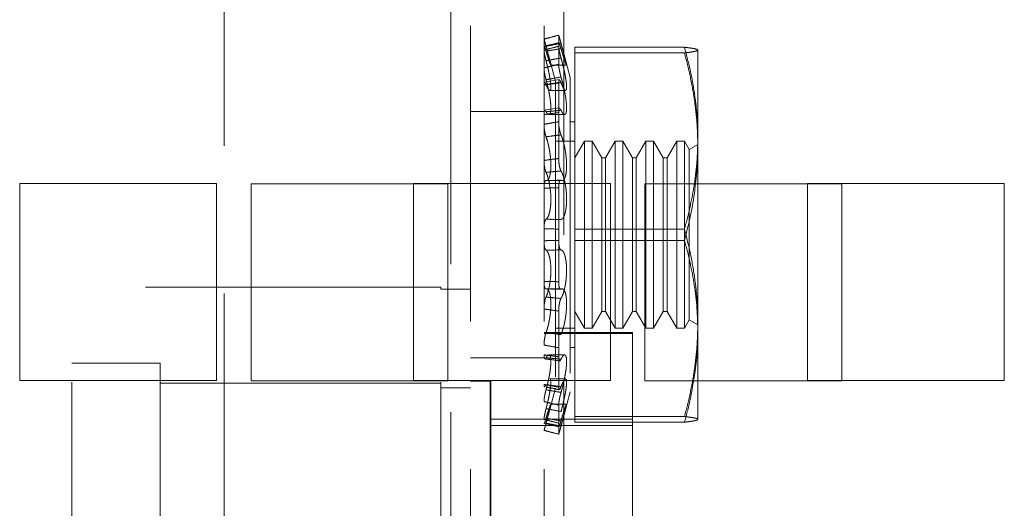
# Paper-space layout '2' of a CAD drawing. Header units: inches. Extents: x 1 to 109, y 1 to 85.
# Tile 75 of 134: x 87.834 to 88.667, y 24.985 to 25.398. Entities that reach past the tile are written whole.
import ezdxf

# ---------------------------------------------------------------- set-up
doc = ezdxf.new("R2010")
doc.units = ezdxf.units.IN
doc.header["$MEASUREMENT"] = 0
doc.linetypes.add('HIDDEN', pattern=[0.075, 0.05, -0.025])

psp = doc.layouts.new('2')

# ---------------------------------------------------------------- linework, layer by layer
at = {"color": 7, "linetype": 'HIDDEN', "lineweight": 0, "ltscale": 5}
for p, q in [((88.29402, 30.34099), (88.29402, 19.94099)), ((88.19844, 19.94099), (88.19844, 29.14265)), ((88.21511, 29.14265), (88.21511, 19.94099)), ((88.27736, 29.14265), (88.27736, 19.94099)), ((88.00677, 24.91624), (88.00677, 25.41957)), ((88.28978, 25.38476), (88.28978, 25.37543)), ((88.28978, 25.36015), (88.28978, 25.37618)), ((88.28707, 25.34568), (88.28108, 25.36804)), ((88.29949, 25.34901), (88.29439, 25.36803)), ((88.39629, 25.37455), (88.3034, 25.37455)), ((88.3034, 25.37455), (88.3034, 25.36981)), ((88.39629, 25.36981), (88.3034, 25.36981)), ((88.3034, 25.36981), (88.3034, 25.21124)), ((88.40757, 25.37224), (88.40754, 25.37229)), ((88.40757, 25.37224), (88.40757, 25.37218)), ((88.40757, 25.37218), (88.40757, 25.29053)), ((88.28312, 25.35936), (88.29647, 25.35936)), ((88.29026, 25.34743), (88.27782, 25.34507)), ((88.28707, 25.34568), (88.28707, 25.08629)), ((88.28978, 25.3449), (88.28978, 25.31158)), ((88.29949, 25.34901), (88.29949, 25.08296)), ((88.28227, 25.33803), (88.29559, 25.33803)), ((88.27736, 25.32015), (88.21511, 25.32015)), ((88.29055, 25.32322), (88.27754, 25.32132)), ((88.28148, 25.31766), (88.2948, 25.31766)), ((88.28978, 25.28048), (88.28978, 25.31207)), ((88.3034, 25.31148), (88.29949, 25.31148)), ((88.3034, 25.29515), (88.28707, 25.29515)), ((88.31154, 25.29515), (88.3034, 25.28106)), ((88.31154, 25.29515), (88.31154, 25.13682)), ((88.31805, 25.29515), (88.31154, 25.29515)), ((88.31805, 25.29515), (88.31805, 25.13682)), ((88.32619, 25.28106), (88.31805, 25.29515)), ((88.33758, 25.29515), (88.32944, 25.28106)), ((88.33758, 25.29515), (88.33758, 25.13682)), ((88.34409, 25.29515), (88.33758, 25.29515)), ((88.34409, 25.29515), (88.34409, 25.13682)), ((88.35223, 25.28106), (88.34409, 25.29515)), ((88.36362, 25.29515), (88.35548, 25.28106)), ((88.36362, 25.29515), (88.36362, 25.13682)), ((88.37013, 25.29515), (88.36362, 25.29515)), ((88.37013, 25.29515), (88.37013, 25.13682)), ((88.37827, 25.28106), (88.37013, 25.29515)), ((88.38966, 25.29515), (88.38152, 25.28106)), ((88.38966, 25.29515), (88.38966, 25.13682)), ((88.39617, 25.29515), (88.38966, 25.29515)), ((88.39617, 25.29515), (88.39617, 25.13682)), ((88.40024, 25.2881), (88.39617, 25.29515)), ((88.40757, 25.29233), (88.40024, 25.2881)), ((88.40024, 25.2881), (88.40024, 25.14387)), ((88.40757, 25.29053), (88.40757, 25.25907)), ((88.32619, 25.28106), (88.32619, 25.15091)), ((88.32944, 25.28106), (88.32619, 25.28106)), ((88.32944, 25.28106), (88.32944, 25.15091)), ((88.35223, 25.28106), (88.35223, 25.15091)), ((88.35548, 25.28106), (88.35223, 25.28106)), ((88.35548, 25.28106), (88.35548, 25.15091)), ((88.37827, 25.28106), (88.37827, 25.15091)), ((88.38152, 25.28106), (88.37827, 25.28106)), ((88.38152, 25.28106), (88.38152, 25.15091)), ((88.00026, 25.25924), (87.83359, 25.25924)), ((87.83359, 25.25924), (87.83359, 25.09257)), ((88.00026, 25.09257), (88.00026, 25.25924)), ((88.33359, 25.25924), (88.16693, 25.25924)), ((88.16693, 25.25924), (88.16693, 25.09257)), ((88.27938, 25.2618), (88.2927, 25.2618)), ((88.33359, 25.09257), (88.33359, 25.25924)), ((88.66693, 25.25924), (88.50026, 25.25924)), ((88.50026, 25.25924), (88.50026, 25.09257)), ((88.66693, 25.09257), (88.66693, 25.25924)), ((88.28978, 25.2558), (88.28978, 25.21121)), ((88.39629, 25.22073), (88.3034, 25.22073)), ((88.28978, 25.17617), (88.28978, 25.21121)), ((88.36276, 25.21124), (88.3034, 25.21124)), ((88.3034, 25.21124), (88.3034, 25.05742)), ((88.19011, 25.17157), (87.87761, 25.17157)), ((87.87761, 24.84115), (87.87761, 25.17157)), ((88.19011, 25.1699), (88.19011, 25.17157)), ((88.19011, 25.1699), (88.21511, 25.1699)), ((88.19011, 24.84115), (88.19011, 25.1699)), ((88.2927, 25.17017), (88.27938, 25.17017)), ((88.28978, 25.15149), (88.28978, 25.11267)), ((88.3034, 25.15091), (88.31154, 25.13682)), ((88.31805, 25.13682), (88.32619, 25.15091)), ((88.32619, 25.15091), (88.32944, 25.15091)), ((88.32944, 25.15091), (88.33758, 25.13682)), ((88.34409, 25.13682), (88.35223, 25.15091)), ((88.35223, 25.15091), (88.35548, 25.15091)), ((88.35548, 25.15091), (88.36362, 25.13682)), ((88.37013, 25.13682), (88.37827, 25.15091)), ((88.37827, 25.15091), (88.38152, 25.15091)), ((88.38152, 25.15091), (88.38966, 25.13682)), ((88.39617, 25.13682), (88.40024, 25.14387)), ((88.40024, 25.14387), (88.40757, 25.13964)), ((88.28707, 25.13682), (88.3034, 25.13682)), ((88.31154, 25.13682), (88.31805, 25.13682)), ((88.33758, 25.13682), (88.34409, 25.13682)), ((88.36362, 25.13682), (88.37013, 25.13682)), ((88.38966, 25.13682), (88.39617, 25.13682)), ((88.35236, 25.13324), (88.27736, 25.13324)), ((88.35236, 25.1324), (88.27736, 25.1324)), ((88.35236, 25.13324), (88.35236, 25.1324)), ((88.35236, 24.90657), (88.35236, 25.1324)), ((88.29949, 25.12049), (88.3034, 25.12049)), ((88.21511, 25.11182), (88.27736, 25.11182)), ((88.2948, 25.11431), (88.28148, 25.11431)), ((88.28978, 25.08707), (88.28978, 25.11267)), ((87.95261, 25.1074), (87.87761, 25.1074)), ((87.95261, 24.89907), (87.95261, 25.1074)), ((87.83359, 25.09257), (88.00026, 25.09257)), ((88.16693, 25.09257), (88.33359, 25.09257)), ((88.23177, 25.09199), (88.21511, 25.09199)), ((88.23177, 24.91449), (88.23177, 25.09199)), ((88.23236, 25.09199), (88.23177, 25.09199)), ((88.23236, 24.91449), (88.23236, 25.09199)), ((88.29559, 25.09395), (88.28227, 25.09395)), ((88.40757, 25.0924), (88.40757, 25.05979)), ((88.50026, 25.09257), (88.66693, 25.09257)), ((88.19011, 25.09032), (87.95261, 25.09032)), ((88.21511, 25.08657), (88.19011, 25.08657)), ((88.28108, 25.06393), (88.28707, 25.08629)), ((88.29439, 25.06394), (88.29949, 25.08296)), ((88.29647, 25.07261), (88.28312, 25.07261)), ((88.28978, 25.07182), (88.28978, 25.05359)), ((88.35236, 25.0599), (88.23236, 25.0599)), ((88.39629, 25.06216), (88.3034, 25.06216)), ((88.40754, 25.05968), (88.40757, 25.05974)), ((88.35236, 25.05449), (88.23177, 25.05449)), ((88.28978, 25.04721), (88.28978, 25.05359)), ((88.39629, 25.05742), (88.3034, 25.05742))]:
    psp.add_line(p, q, dxfattribs=at)
at = {"color": 7, "linetype": 'Continuous', "lineweight": 15, "ltscale": 5}
for p, q in [((88.19609, 25.25907), (88.02943, 25.25907)), ((88.02943, 25.25907), (88.02943, 25.0924)), ((88.19609, 25.0924), (88.19609, 25.25907)), ((88.52943, 25.25907), (88.36276, 25.25907)), ((88.36276, 25.25907), (88.36276, 25.0924)), ((88.40757, 25.25907), (88.40757, 25.13433)), ((88.52943, 25.0924), (88.52943, 25.25907)), ((88.39629, 25.21124), (88.36276, 25.21124)), ((88.40757, 25.13433), (88.40757, 25.0924)), ((88.02943, 25.0924), (88.19609, 25.0924)), ((88.36276, 25.0924), (88.52943, 25.0924))]:
    psp.add_line(p, q, dxfattribs=at)
at = {"color": 7, "linetype": 'HIDDEN', "lineweight": 0, "ltscale": 5}
for points, knots in [([(88.28978, 25.38476), (88.28732, 25.38411), (88.28318, 25.38301), (88.27904, 25.38192), (88.27736, 25.38147)], [0, 0, 0, 0, 0.5940859, 1, 1, 1, 1]), ([(88.29174, 25.37789), (88.29162, 25.37833), (88.29138, 25.37921), (88.29104, 25.38047), (88.29073, 25.38162), (88.29045, 25.38263), (88.29021, 25.38348), (88.29002, 25.38413), (88.28988, 25.38458), (88.28979, 25.3848), (88.28978, 25.38477), (88.28978, 25.38476)], [0, 0, 0, 0, 0.110463, 0.22413, 0.334593, 0.448257, 0.558752, 0.672449, 0.782979, 0.896714, 1, 1, 1, 1]), ([(88.27736, 25.38147), (88.27736, 25.38149), (88.27737, 25.38151), (88.27746, 25.38126), (88.27761, 25.3808), (88.2778, 25.38013), (88.27804, 25.37926), (88.27833, 25.37824), (88.27864, 25.37707), (88.2789, 25.37612), (88.27905, 25.37557), (88.27908, 25.37547)], [0, 0, 0, 0, 0.11963, 0.242729, 0.362359, 0.485459, 0.605062, 0.728141, 0.847591, 0.970517, 1, 1, 1, 1]), ([(88.27736, 25.37531), (88.27904, 25.37572), (88.28318, 25.37673), (88.28732, 25.37777), (88.28978, 25.37838)], [0, 0, 0, 0, 0.4059141, 1, 1, 1, 1]), ([(88.27908, 25.37124), (88.27885, 25.37201), (88.27839, 25.37354), (88.27784, 25.37507), (88.27747, 25.37578), (88.27736, 25.37562), (88.27736, 25.37534), (88.27736, 25.37531)], [0, 0, 0, 0, 0.2419885, 0.4839655, 0.7262357, 0.9688468, 1, 1, 1, 1]), ([(88.27736, 25.37215), (88.27904, 25.3726), (88.28318, 25.37371), (88.28732, 25.37479), (88.28978, 25.37543)], [0, 0, 0, 0, 0.405914, 1, 1, 1, 1]), ([(88.27908, 25.37547), (88.2809, 25.37581), (88.28512, 25.37662), (88.28934, 25.37743), (88.29174, 25.37789)], [0, 0, 0, 0, 0.432614, 1, 1, 1, 1]), ([(88.27908, 25.37547), (88.27929, 25.37468), (88.27966, 25.37331), (88.28017, 25.37143), (88.28061, 25.36978), (88.28104, 25.36819), (88.28143, 25.36671), (88.28179, 25.36535), (88.28212, 25.36412), (88.28241, 25.363), (88.28265, 25.36203), (88.28284, 25.36121), (88.28299, 25.36054), (88.2831, 25.36001), (88.28316, 25.35964), (88.28317, 25.35942), (88.28313, 25.35934), (88.28306, 25.3594), (88.28294, 25.35961), (88.28278, 25.35996), (88.28258, 25.36044), (88.28234, 25.36105), (88.28207, 25.3618), (88.28176, 25.36267), (88.28143, 25.36366), (88.28106, 25.36478), (88.28068, 25.36597), (88.28016, 25.3676), (88.27963, 25.36935), (88.27922, 25.37076), (88.27908, 25.37124)], [0, 0, 0, 0, 0.047753, 0.083688, 0.119877, 0.156883, 0.194177, 0.229394, 0.264871, 0.301184, 0.337794, 0.371589, 0.405634, 0.440473, 0.475591, 0.508222, 0.541083, 0.574671, 0.608509, 0.640922, 0.673554, 0.706865, 0.740405, 0.773614, 0.80704, 0.84114, 0.875467, 0.90631, 0.968445, 1, 1, 1, 1]), ([(88.28978, 25.37838), (88.28978, 25.37849), (88.2898, 25.37872), (88.28989, 25.37876), (88.29003, 25.37859), (88.29022, 25.3782), (88.29046, 25.37758), (88.29075, 25.37678), (88.29107, 25.37579), (88.2914, 25.37469), (88.29163, 25.37389), (88.29174, 25.3735)], [0, 0, 0, 0, 0.110529, 0.2242637, 0.3347926, 0.4485263, 0.5590622, 0.6728047, 0.7833198, 0.8970423, 1, 1, 1, 1]), ([(88.28978, 25.37543), (88.2898, 25.37503), (88.28985, 25.37424), (88.2902, 25.37208), (88.29073, 25.36952), (88.29128, 25.36724), (88.29163, 25.36595), (88.29174, 25.36554)], [0, 0, 0, 0, 0.224182, 0.448362, 0.672558, 0.896713, 1, 1, 1, 1]), ([(88.29174, 25.3735), (88.29196, 25.37275), (88.29239, 25.37124), (88.29297, 25.36929), (88.29348, 25.36761), (88.29392, 25.36618), (88.29435, 25.36485), (88.29474, 25.36365), (88.2951, 25.36259), (88.29543, 25.36168), (88.29572, 25.36089), (88.29596, 25.36027), (88.29616, 25.35981), (88.29631, 25.35951), (88.29641, 25.35935), (88.29649, 25.35936), (88.29647, 25.35965), (88.29637, 25.36022), (88.29625, 25.36079), (88.29609, 25.36149), (88.29589, 25.3623), (88.29566, 25.36324), (88.29534, 25.36447), (88.29492, 25.36607), (88.29444, 25.36786), (88.29398, 25.36957), (88.29356, 25.37113), (88.29312, 25.37276), (88.29266, 25.37447), (88.2922, 25.37619), (88.29189, 25.37734), (88.29174, 25.37789)], [0, 0, 0, 0, 0.0433142, 0.0871546, 0.1199357, 0.152949, 0.1867067, 0.2207273, 0.2528555, 0.2852201, 0.3183473, 0.3517456, 0.3825771, 0.4136352, 0.4454187, 0.4774569, 0.5373702, 0.5677892, 0.5986578, 0.6283271, 0.658198, 0.6883759, 0.7189702, 0.7645548, 0.8108213, 0.8421314, 0.8736307, 0.9053374, 0.9376888, 0.9702593, 1, 1, 1, 1]), ([(88.27908, 25.36313), (88.27885, 25.36404), (88.27839, 25.36586), (88.27784, 25.3685), (88.27747, 25.37067), (88.27736, 25.37174), (88.27736, 25.37211), (88.27736, 25.37215)], [0, 0, 0, 0, 0.241989, 0.483965, 0.726236, 0.968847, 1, 1, 1, 1]), ([(88.29174, 25.3735), (88.28934, 25.37307), (88.28512, 25.37231), (88.2809, 25.37156), (88.27908, 25.37124)], [0, 0, 0, 0, 0.567386, 1, 1, 1, 1]), ([(88.39629, 25.37455), (88.39697, 25.37448), (88.39833, 25.37432), (88.40078, 25.37401), (88.40276, 25.37371), (88.4046, 25.37337), (88.40594, 25.37308), (88.40703, 25.37272), (88.40751, 25.37242), (88.40755, 25.37224), (88.40757, 25.37218)], [0, 0, 0, 0, 0.100291, 0.200612, 0.401499, 0.476045, 0.625243, 0.774852, 0.924898, 1, 1, 1, 1]), ([(88.40757, 25.29764), (88.40744, 25.30361), (88.40719, 25.31557), (88.40504, 25.33441), (88.40157, 25.35412), (88.39805, 25.36774), (88.39629, 25.37455)], [0, 0, 0, 0, 0.230459, 0.461776, 0.730465, 1, 1, 1, 1]), ([(88.40757, 25.37218), (88.40723, 25.37189), (88.40657, 25.37129), (88.40254, 25.3706), (88.39886, 25.37011), (88.39715, 25.36991), (88.39629, 25.36981)], [0, 0, 0, 0, 0.370945, 0.745202, 0.872566, 1, 1, 1, 1]), ([(88.39629, 25.36981), (88.39792, 25.36334), (88.40118, 25.35039), (88.40471, 25.33066), (88.40711, 25.31068), (88.40741, 25.29725), (88.40757, 25.29053)], [0, 0, 0, 0, 0.248166, 0.496903, 0.747929, 1, 1, 1, 1]), ([(88.28978, 25.36015), (88.28732, 25.35956), (88.28318, 25.35856), (88.27904, 25.35752), (88.27736, 25.35709)], [0, 0, 0, 0, 0.594086, 1, 1, 1, 1]), ([(88.29174, 25.36554), (88.28934, 25.3651), (88.28512, 25.3643), (88.2809, 25.36349), (88.27908, 25.36313)], [0, 0, 0, 0, 0.567386, 1, 1, 1, 1]), ([(88.27908, 25.34289), (88.27929, 25.34239), (88.27966, 25.34152), (88.28017, 25.3405), (88.28061, 25.33969), (88.28104, 25.33903), (88.28143, 25.33853), (88.28179, 25.3382), (88.28212, 25.33803), (88.2824, 25.33801), (88.28265, 25.33817), (88.28284, 25.33848), (88.28299, 25.33893), (88.2831, 25.33953), (88.28316, 25.34027), (88.28317, 25.34113), (88.28313, 25.3421), (88.28306, 25.34319), (88.28294, 25.34439), (88.28278, 25.34568), (88.28258, 25.34704), (88.28234, 25.3485), (88.28207, 25.35003), (88.28176, 25.35163), (88.28143, 25.35328), (88.28106, 25.35498), (88.28068, 25.35667), (88.28016, 25.35886), (88.27963, 25.36101), (88.27922, 25.3626), (88.27908, 25.36313)], [0, 0, 0, 0, 0.047665, 0.0836, 0.11979, 0.156796, 0.19409, 0.229308, 0.264786, 0.3011, 0.33771, 0.371507, 0.405552, 0.440392, 0.475511, 0.508142, 0.541004, 0.574592, 0.608431, 0.640844, 0.673476, 0.706786, 0.740326, 0.773534, 0.80696, 0.841059, 0.875386, 0.906248, 0.968424, 1, 1, 1, 1]), ([(88.29174, 25.34938), (88.2915, 25.35022), (88.29103, 25.35191), (88.29042, 25.35473), (88.28999, 25.35734), (88.2898, 25.35914), (88.28978, 25.35991), (88.28978, 25.36015)], [0, 0, 0, 0, 0.224047, 0.448092, 0.672201, 0.896384, 1, 1, 1, 1]), ([(88.29174, 25.36554), (88.29196, 25.36475), (88.29239, 25.36316), (88.29297, 25.3609), (88.29348, 25.35884), (88.29393, 25.35696), (88.29435, 25.35508), (88.29475, 25.35325), (88.29511, 25.35148), (88.29543, 25.34978), (88.29572, 25.34813), (88.29596, 25.34659), (88.29616, 25.34518), (88.29631, 25.34388), (88.29641, 25.34268), (88.29649, 25.34127), (88.29647, 25.34012), (88.29637, 25.33925), (88.29625, 25.33873), (88.29609, 25.33835), (88.29589, 25.33811), (88.29566, 25.33801), (88.29534, 25.33805), (88.29492, 25.33834), (88.29444, 25.33891), (88.29398, 25.33961), (88.29356, 25.34035), (88.29312, 25.34123), (88.29266, 25.34225), (88.29219, 25.34335), (88.29189, 25.34417), (88.29174, 25.34455)], [0, 0, 0, 0, 0.043472, 0.087475, 0.120255, 0.153267, 0.187023, 0.221043, 0.253168, 0.28553, 0.318654, 0.35205, 0.382878, 0.413933, 0.445713, 0.477748, 0.537658, 0.568075, 0.598942, 0.628612, 0.658484, 0.688662, 0.719257, 0.764846, 0.811116, 0.842429, 0.873931, 0.905641, 0.937995, 0.970569, 1, 1, 1, 1]), ([(88.27736, 25.35709), (88.27738, 25.35652), (88.27743, 25.35538), (88.27778, 25.35288), (88.27831, 25.35014), (88.27879, 25.34818), (88.27905, 25.34723), (88.27908, 25.34713)], [0, 0, 0, 0, 0.242705, 0.485411, 0.728066, 0.970415, 1, 1, 1, 1]), ([(88.28978, 25.3449), (88.28732, 25.34443), (88.28318, 25.34365), (88.27904, 25.34293), (88.27736, 25.34264)], [0, 0, 0, 0, 0.594086, 1, 1, 1, 1]), ([(88.27736, 25.34264), (88.27736, 25.34293), (88.27737, 25.3435), (88.27746, 25.34411), (88.27761, 25.34452), (88.2778, 25.3447), (88.27804, 25.34464), (88.27833, 25.34436), (88.27864, 25.34384), (88.2789, 25.34331), (88.27905, 25.34296), (88.27908, 25.34289)], [0, 0, 0, 0, 0.1196299, 0.242729, 0.3623589, 0.4854592, 0.6050617, 0.728141, 0.8475912, 0.970517, 1, 1, 1, 1]), ([(88.27908, 25.34713), (88.2809, 25.34746), (88.28512, 25.34823), (88.28934, 25.34896), (88.29174, 25.34938)], [0, 0, 0, 0, 0.4326136, 1, 1, 1, 1]), ([(88.27908, 25.34713), (88.27929, 25.34636), (88.27966, 25.34501), (88.28017, 25.34299), (88.28061, 25.34112), (88.28104, 25.33922), (88.28143, 25.33732), (88.28179, 25.33546), (88.28212, 25.33364), (88.28241, 25.33183), (88.28265, 25.3301), (88.28284, 25.32847), (88.28299, 25.32694), (88.2831, 25.32548), (88.28316, 25.32413), (88.28317, 25.32291), (88.28313, 25.32182), (88.28306, 25.32083), (88.28294, 25.31997), (88.28278, 25.31925), (88.28258, 25.31866), (88.28234, 25.31819), (88.28207, 25.31787), (88.28176, 25.31768), (88.28143, 25.31764), (88.28106, 25.31773), (88.28068, 25.31797), (88.28016, 25.31844), (88.27963, 25.31911), (88.27922, 25.31981), (88.27908, 25.32005)], [0, 0, 0, 0, 0.047723, 0.083658, 0.119848, 0.156853, 0.194147, 0.229365, 0.264842, 0.301155, 0.337766, 0.371562, 0.405606, 0.440445, 0.475564, 0.508195, 0.541056, 0.574645, 0.608482, 0.640896, 0.673528, 0.706839, 0.740378, 0.773587, 0.807013, 0.841113, 0.87544, 0.906289, 0.968438, 1, 1, 1, 1]), ([(88.27908, 25.34289), (88.2809, 25.34312), (88.28512, 25.34365), (88.28934, 25.34423), (88.29174, 25.34455)], [0, 0, 0, 0, 0.432614, 1, 1, 1, 1]), ([(88.29174, 25.34455), (88.2915, 25.34514), (88.29103, 25.3463), (88.29042, 25.34703), (88.28999, 25.34687), (88.2898, 25.346), (88.28978, 25.34516), (88.28978, 25.3449)], [0, 0, 0, 0, 0.224047, 0.448092, 0.672201, 0.896384, 1, 1, 1, 1]), ([(88.29174, 25.3213), (88.29196, 25.32087), (88.29239, 25.32), (88.29297, 25.3191), (88.29348, 25.31845), (88.29393, 25.31801), (88.29435, 25.31774), (88.29475, 25.31763), (88.29511, 25.31769), (88.29543, 25.31791), (88.29572, 25.31829), (88.29596, 25.31883), (88.29616, 25.31951), (88.29631, 25.32031), (88.29641, 25.32126), (88.29649, 25.32268), (88.29647, 25.32431), (88.29637, 25.32611), (88.29625, 25.32755), (88.29609, 25.32906), (88.29589, 25.33062), (88.29566, 25.33224), (88.29534, 25.33419), (88.29492, 25.33649), (88.29444, 25.33883), (88.29398, 25.3409), (88.29356, 25.34267), (88.29312, 25.34444), (88.29266, 25.34618), (88.29219, 25.34784), (88.29189, 25.34889), (88.29174, 25.34938)], [0, 0, 0, 0, 0.04346, 0.087451, 0.12023, 0.153242, 0.186999, 0.221018, 0.253144, 0.285506, 0.318631, 0.352026, 0.382855, 0.41391, 0.445691, 0.477726, 0.537636, 0.568053, 0.59892, 0.628616, 0.658513, 0.68864, 0.719235, 0.764823, 0.811093, 0.842406, 0.873908, 0.905617, 0.937972, 0.970545, 1, 1, 1, 1]), ([(88.27908, 25.32005), (88.27885, 25.32038), (88.27839, 25.32104), (88.27784, 25.32088), (88.27747, 25.31985), (88.27736, 25.31853), (88.27736, 25.31771), (88.27736, 25.31762)], [0, 0, 0, 0, 0.241989, 0.483965, 0.726236, 0.968847, 1, 1, 1, 1]), ([(88.27736, 25.31762), (88.27904, 25.31783), (88.28318, 25.31835), (88.28732, 25.31895), (88.28978, 25.31931)], [0, 0, 0, 0, 0.4059141, 1, 1, 1, 1]), ([(88.29174, 25.3213), (88.28934, 25.32104), (88.28512, 25.3206), (88.2809, 25.32021), (88.27908, 25.32005)], [0, 0, 0, 0, 0.567386, 1, 1, 1, 1]), ([(88.28978, 25.31931), (88.28978, 25.31966), (88.2898, 25.32037), (88.28989, 25.32124), (88.29003, 25.32192), (88.29022, 25.32238), (88.29046, 25.32262), (88.29075, 25.32263), (88.29107, 25.3224), (88.2914, 25.32196), (88.29163, 25.32151), (88.29174, 25.3213)], [0, 0, 0, 0, 0.110529, 0.224264, 0.334793, 0.448526, 0.559062, 0.672805, 0.78332, 0.897042, 1, 1, 1, 1]), ([(88.27736, 25.30934), (88.27904, 25.30966), (88.28318, 25.31045), (88.28732, 25.31116), (88.28978, 25.31158)], [0, 0, 0, 0, 0.405914, 1, 1, 1, 1]), ([(88.27908, 25.29882), (88.27885, 25.29953), (88.27839, 25.30094), (88.27784, 25.30367), (88.27747, 25.30648), (88.27736, 25.30836), (88.27736, 25.30924), (88.27736, 25.30934)], [0, 0, 0, 0, 0.241989, 0.483965, 0.726236, 0.968847, 1, 1, 1, 1]), ([(88.28978, 25.31158), (88.2898, 25.31075), (88.28985, 25.3091), (88.2902, 25.30626), (88.29073, 25.30354), (88.29128, 25.3016), (88.29163, 25.30073), (88.29174, 25.30046)], [0, 0, 0, 0, 0.2241815, 0.4483622, 0.6725581, 0.8967129, 1, 1, 1, 1]), ([(88.29174, 25.30046), (88.28934, 25.30016), (88.28512, 25.29965), (88.2809, 25.29907), (88.27908, 25.29882)], [0, 0, 0, 0, 0.567386, 1, 1, 1, 1]), ([(88.29174, 25.30046), (88.29196, 25.29993), (88.29239, 25.29888), (88.29297, 25.29718), (88.29348, 25.29552), (88.29392, 25.29391), (88.29435, 25.2922), (88.29475, 25.29043), (88.29511, 25.28863), (88.29543, 25.28679), (88.29572, 25.28491), (88.29596, 25.28304), (88.29616, 25.2812), (88.29631, 25.27941), (88.29641, 25.27762), (88.29647, 25.27589), (88.29648, 25.27424), (88.29645, 25.27269), (88.29637, 25.27119), (88.29625, 25.26978), (88.29604, 25.26803), (88.29575, 25.26649), (88.29529, 25.26483), (88.29486, 25.26374), (88.29437, 25.2629), (88.29398, 25.26241), (88.29356, 25.26205), (88.29312, 25.26184), (88.29266, 25.26178), (88.2922, 25.26186), (88.29189, 25.26203), (88.29174, 25.26211)], [0, 0, 0, 0, 0.043429, 0.087389, 0.12017, 0.153182, 0.18694, 0.22096, 0.253087, 0.28545, 0.318575, 0.351972, 0.382802, 0.413858, 0.44564, 0.477676, 0.507552, 0.537641, 0.568059, 0.598927, 0.628629, 0.688597, 0.719193, 0.779927, 0.811032, 0.842345, 0.873847, 0.905556, 0.93791, 0.970484, 1, 1, 1, 1]), ([(88.27908, 25.26184), (88.27929, 25.26182), (88.27966, 25.26178), (88.28017, 25.262), (88.28061, 25.26235), (88.28104, 25.26287), (88.28143, 25.26354), (88.28179, 25.26436), (88.28212, 25.26531), (88.28241, 25.26642), (88.28265, 25.26764), (88.28284, 25.26896), (88.28299, 25.27035), (88.2831, 25.27186), (88.28316, 25.27344), (88.28317, 25.27505), (88.28313, 25.27669), (88.28306, 25.2784), (88.28294, 25.28013), (88.28278, 25.28186), (88.28258, 25.28359), (88.28234, 25.28533), (88.28207, 25.28707), (88.28176, 25.28878), (88.28143, 25.29046), (88.28106, 25.2921), (88.28068, 25.29365), (88.28016, 25.29554), (88.27963, 25.29727), (88.27922, 25.29843), (88.27908, 25.29882)], [0, 0, 0, 0, 0.047746, 0.083681, 0.119871, 0.156876, 0.19417, 0.229388, 0.264865, 0.301178, 0.337788, 0.371583, 0.405628, 0.440467, 0.475585, 0.508216, 0.541077, 0.574665, 0.608503, 0.640917, 0.673549, 0.706859, 0.740399, 0.773608, 0.807034, 0.841134, 0.875461, 0.906305, 0.968443, 1, 1, 1, 1]), ([(88.39629, 25.22073), (88.39792, 25.22701), (88.40118, 25.23957), (88.40471, 25.25871), (88.40711, 25.27809), (88.40741, 25.29111), (88.40757, 25.29764)], [0, 0, 0, 0, 0.248166, 0.496903, 0.747929, 1, 1, 1, 1]), ([(88.40757, 25.29053), (88.40747, 25.28437), (88.40731, 25.27386), (88.40607, 25.2634), (88.40555, 25.25907)], [0, 0, 0, 0, 0.58542, 1, 1, 1, 1]), ([(88.28978, 25.28048), (88.28732, 25.28018), (88.28318, 25.27966), (88.27904, 25.27906), (88.27736, 25.27881)], [0, 0, 0, 0, 0.5940859, 1, 1, 1, 1]), ([(88.27736, 25.27881), (88.27738, 25.27791), (88.27743, 25.2761), (88.27778, 25.27326), (88.27831, 25.27073), (88.27879, 25.26932), (88.27905, 25.26876), (88.27908, 25.2687)], [0, 0, 0, 0, 0.242705, 0.485411, 0.728066, 0.970415, 1, 1, 1, 1]), ([(88.29174, 25.26992), (88.2915, 25.2704), (88.29103, 25.27137), (88.29042, 25.27373), (88.28999, 25.27644), (88.2898, 25.27879), (88.28978, 25.28007), (88.28978, 25.28048)], [0, 0, 0, 0, 0.224047, 0.448092, 0.672201, 0.896384, 1, 1, 1, 1]), ([(88.27908, 25.2687), (88.2809, 25.26889), (88.28512, 25.26933), (88.28934, 25.26971), (88.29174, 25.26992)], [0, 0, 0, 0, 0.4326136, 1, 1, 1, 1]), ([(88.27908, 25.2687), (88.27929, 25.26824), (88.28014, 25.26635), (88.28151, 25.26182), (88.28275, 25.25474), (88.28327, 25.24732), (88.28304, 25.24044), (88.28214, 25.23475), (88.28076, 25.23068), (88.27962, 25.22962), (88.27908, 25.2291)], [0, 0, 0, 0, 0.047667, 0.19402, 0.337542, 0.475257, 0.608128, 0.740006, 0.875062, 1, 1, 1, 1]), ([(88.29174, 25.22886), (88.29196, 25.22892), (88.29239, 25.22904), (88.29297, 25.22953), (88.29348, 25.23016), (88.29393, 25.23089), (88.29435, 25.23177), (88.29475, 25.2328), (88.29511, 25.23395), (88.29543, 25.23522), (88.29572, 25.23662), (88.29596, 25.23811), (88.29616, 25.23967), (88.29631, 25.24127), (88.29641, 25.24297), (88.29647, 25.24469), (88.29648, 25.24701), (88.29641, 25.24935), (88.29625, 25.2517), (88.29604, 25.25401), (88.29574, 25.25629), (88.29538, 25.25848), (88.29508, 25.26007), (88.29474, 25.26161), (88.29437, 25.26309), (88.29398, 25.2645), (88.29356, 25.26581), (88.29312, 25.26704), (88.29266, 25.26815), (88.29219, 25.26913), (88.29189, 25.26967), (88.29174, 25.26992)], [0, 0, 0, 0, 0.0434765, 0.0874852, 0.1202655, 0.1532781, 0.1870351, 0.221055, 0.2531811, 0.2855436, 0.3186687, 0.3520648, 0.3828938, 0.4139493, 0.4457301, 0.4777656, 0.5075315, 0.5680929, 0.5989602, 0.6285283, 0.6886315, 0.719227, 0.7495204, 0.7800127, 0.8111193, 0.8424327, 0.8739357, 0.9056462, 0.9380014, 0.9705758, 1, 1, 1, 1]), ([(88.27736, 25.25543), (88.27736, 25.25588), (88.27737, 25.25678), (88.27746, 25.25802), (88.27761, 25.25915), (88.2778, 25.2601), (88.27804, 25.26088), (88.27833, 25.26144), (88.27864, 25.26178), (88.2789, 25.26186), (88.27905, 25.26184), (88.27908, 25.26184)], [0, 0, 0, 0, 0.11963, 0.242729, 0.362359, 0.485459, 0.605062, 0.728141, 0.847591, 0.970517, 1, 1, 1, 1]), ([(88.27908, 25.26184), (88.2809, 25.26186), (88.28512, 25.26192), (88.28934, 25.26204), (88.29174, 25.26211)], [0, 0, 0, 0, 0.432614, 1, 1, 1, 1]), ([(88.29174, 25.26211), (88.2915, 25.26217), (88.29103, 25.2623), (88.29042, 25.26129), (88.28999, 25.25951), (88.2898, 25.25752), (88.28978, 25.25621), (88.28978, 25.2558)], [0, 0, 0, 0, 0.224047, 0.448092, 0.672201, 0.896384, 1, 1, 1, 1]), ([(88.28978, 25.2558), (88.28732, 25.2557), (88.28318, 25.25553), (88.27904, 25.25546), (88.27736, 25.25543)], [0, 0, 0, 0, 0.5940859, 1, 1, 1, 1]), ([(88.27908, 25.2291), (88.27885, 25.22887), (88.27839, 25.22841), (88.27784, 25.22662), (88.27747, 25.22425), (88.27736, 25.22227), (88.27736, 25.22122), (88.27736, 25.2211)], [0, 0, 0, 0, 0.241989, 0.483965, 0.726236, 0.968847, 1, 1, 1, 1]), ([(88.29174, 25.22886), (88.28934, 25.22889), (88.28512, 25.22894), (88.2809, 25.22905), (88.27908, 25.2291)], [0, 0, 0, 0, 0.567386, 1, 1, 1, 1]), ([(88.27736, 25.2211), (88.27904, 25.22103), (88.28318, 25.22087), (88.28732, 25.2208), (88.28978, 25.22076)], [0, 0, 0, 0, 0.405914, 1, 1, 1, 1]), ([(88.40757, 25.14145), (88.40744, 25.1476), (88.40719, 25.15992), (88.40504, 25.17935), (88.40157, 25.19967), (88.39805, 25.2137), (88.39629, 25.22073)], [0, 0, 0, 0, 0.230459, 0.461776, 0.730465, 1, 1, 1, 1]), ([(88.27736, 25.21087), (88.27904, 25.21094), (88.28318, 25.2111), (88.28732, 25.21117), (88.28978, 25.21121)], [0, 0, 0, 0, 0.405914, 1, 1, 1, 1]), ([(88.27908, 25.20287), (88.27885, 25.2031), (88.27839, 25.20356), (88.27784, 25.20535), (88.27747, 25.20772), (88.27736, 25.2097), (88.27736, 25.21075), (88.27736, 25.21087)], [0, 0, 0, 0, 0.241989, 0.483965, 0.726236, 0.968847, 1, 1, 1, 1]), ([(88.28978, 25.21121), (88.2898, 25.21027), (88.28985, 25.20841), (88.2902, 25.20595), (88.29073, 25.20412), (88.29128, 25.20326), (88.29163, 25.20314), (88.29174, 25.20311)], [0, 0, 0, 0, 0.224182, 0.448362, 0.672558, 0.896713, 1, 1, 1, 1]), ([(88.29174, 25.20311), (88.28934, 25.20308), (88.28512, 25.20304), (88.2809, 25.20292), (88.27908, 25.20287)], [0, 0, 0, 0, 0.567386, 1, 1, 1, 1]), ([(88.27908, 25.16327), (88.27929, 25.16374), (88.28014, 25.16563), (88.28151, 25.17015), (88.28275, 25.17723), (88.28327, 25.18466), (88.28304, 25.19154), (88.28214, 25.19722), (88.28076, 25.20129), (88.27962, 25.20236), (88.27908, 25.20287)], [0, 0, 0, 0, 0.047667, 0.19402, 0.337542, 0.475257, 0.608128, 0.740006, 0.875062, 1, 1, 1, 1]), ([(88.29174, 25.20311), (88.29196, 25.20305), (88.29239, 25.20293), (88.29297, 25.20244), (88.29348, 25.20181), (88.29393, 25.20109), (88.29435, 25.2002), (88.29475, 25.19917), (88.29511, 25.19802), (88.29543, 25.19675), (88.29572, 25.19535), (88.29596, 25.19386), (88.29616, 25.19231), (88.29631, 25.1907), (88.29641, 25.18901), (88.29647, 25.18728), (88.29648, 25.18497), (88.29641, 25.18262), (88.29625, 25.18028), (88.29604, 25.17796), (88.29574, 25.17569), (88.29538, 25.1735), (88.29508, 25.1719), (88.29474, 25.17036), (88.29437, 25.16888), (88.29398, 25.16748), (88.29356, 25.16616), (88.29312, 25.16494), (88.29266, 25.16382), (88.29219, 25.16284), (88.29189, 25.16231), (88.29174, 25.16205)], [0, 0, 0, 0, 0.0434765, 0.0874852, 0.1202655, 0.1532781, 0.1870351, 0.221055, 0.2531811, 0.2855436, 0.3186687, 0.3520648, 0.3828938, 0.4139493, 0.4457301, 0.4777656, 0.5075315, 0.5680929, 0.5989602, 0.6285283, 0.6886315, 0.719227, 0.7495204, 0.7800127, 0.8111193, 0.8424327, 0.8739357, 0.9056462, 0.9380014, 0.9705758, 1, 1, 1, 1]), ([(88.27736, 25.17654), (88.27736, 25.17609), (88.27737, 25.17519), (88.27746, 25.17395), (88.27761, 25.17282), (88.2778, 25.17187), (88.27804, 25.17109), (88.27833, 25.17053), (88.27864, 25.17019), (88.2789, 25.17011), (88.27905, 25.17013), (88.27908, 25.17014)], [0, 0, 0, 0, 0.11963, 0.242729, 0.362359, 0.485459, 0.605062, 0.728141, 0.847591, 0.970517, 1, 1, 1, 1]), ([(88.28978, 25.17617), (88.28732, 25.17627), (88.28318, 25.17644), (88.27904, 25.17651), (88.27736, 25.17654)], [0, 0, 0, 0, 0.594086, 1, 1, 1, 1]), ([(88.29174, 25.16986), (88.2915, 25.1698), (88.29103, 25.16968), (88.29042, 25.17068), (88.28999, 25.17246), (88.2898, 25.17445), (88.28978, 25.17576), (88.28978, 25.17617)], [0, 0, 0, 0, 0.224047, 0.448092, 0.672201, 0.896384, 1, 1, 1, 1]), ([(88.27908, 25.17014), (88.27929, 25.17015), (88.27966, 25.17019), (88.28017, 25.16997), (88.28061, 25.16962), (88.28104, 25.1691), (88.28143, 25.16843), (88.28179, 25.16761), (88.28212, 25.16666), (88.28241, 25.16555), (88.28265, 25.16433), (88.28284, 25.16301), (88.28299, 25.16162), (88.2831, 25.16011), (88.28316, 25.15853), (88.28317, 25.15692), (88.28313, 25.15528), (88.28306, 25.15357), (88.28294, 25.15184), (88.28278, 25.15011), (88.28258, 25.14838), (88.28234, 25.14664), (88.28207, 25.1449), (88.28176, 25.14319), (88.28143, 25.14151), (88.28106, 25.13987), (88.28068, 25.13832), (88.28016, 25.13643), (88.27963, 25.1347), (88.27922, 25.13354), (88.27908, 25.13315)], [0, 0, 0, 0, 0.047746, 0.083681, 0.119871, 0.156876, 0.19417, 0.229388, 0.264865, 0.301178, 0.337788, 0.371583, 0.405628, 0.440467, 0.475585, 0.508216, 0.541077, 0.574665, 0.608503, 0.640917, 0.673549, 0.706859, 0.740399, 0.773608, 0.807034, 0.841134, 0.875461, 0.906305, 0.968443, 1, 1, 1, 1]), ([(88.27908, 25.17014), (88.2809, 25.17011), (88.28512, 25.17006), (88.28934, 25.16993), (88.29174, 25.16986)], [0, 0, 0, 0, 0.4326136, 1, 1, 1, 1]), ([(88.29174, 25.13151), (88.29196, 25.13204), (88.29239, 25.1331), (88.29297, 25.13479), (88.29348, 25.13645), (88.29392, 25.13806), (88.29435, 25.13977), (88.29475, 25.14154), (88.29511, 25.14335), (88.29543, 25.14518), (88.29572, 25.14706), (88.29596, 25.14894), (88.29616, 25.15077), (88.29631, 25.15256), (88.29641, 25.15435), (88.29647, 25.15608), (88.29648, 25.15773), (88.29645, 25.15928), (88.29637, 25.16078), (88.29625, 25.1622), (88.29604, 25.16394), (88.29575, 25.16549), (88.29529, 25.16714), (88.29486, 25.16823), (88.29437, 25.16907), (88.29398, 25.16956), (88.29356, 25.16992), (88.29312, 25.17013), (88.29266, 25.17019), (88.2922, 25.17011), (88.29189, 25.16994), (88.29174, 25.16986)], [0, 0, 0, 0, 0.043429, 0.087389, 0.12017, 0.153182, 0.18694, 0.22096, 0.253087, 0.28545, 0.318575, 0.351972, 0.382802, 0.413858, 0.44564, 0.477676, 0.507552, 0.537641, 0.568059, 0.598927, 0.628629, 0.688597, 0.719193, 0.779927, 0.811032, 0.842345, 0.873847, 0.905556, 0.93791, 0.970484, 1, 1, 1, 1]), ([(88.27736, 25.15316), (88.27738, 25.15406), (88.27743, 25.15587), (88.27778, 25.15871), (88.27831, 25.16124), (88.27879, 25.16265), (88.27905, 25.16321), (88.27908, 25.16327)], [0, 0, 0, 0, 0.242705, 0.485411, 0.728066, 0.970415, 1, 1, 1, 1]), ([(88.27908, 25.16327), (88.2809, 25.16308), (88.28512, 25.16264), (88.28934, 25.16226), (88.29174, 25.16205)], [0, 0, 0, 0, 0.432614, 1, 1, 1, 1]), ([(88.29174, 25.16205), (88.2915, 25.16157), (88.29103, 25.1606), (88.29042, 25.15824), (88.28999, 25.15553), (88.2898, 25.15318), (88.28978, 25.1519), (88.28978, 25.15149)], [0, 0, 0, 0, 0.224047, 0.448092, 0.672201, 0.896384, 1, 1, 1, 1]), ([(88.28978, 25.15149), (88.28732, 25.1518), (88.28318, 25.15231), (88.27904, 25.15291), (88.27736, 25.15316)], [0, 0, 0, 0, 0.594086, 1, 1, 1, 1]), ([(88.39629, 25.06216), (88.39792, 25.06863), (88.40118, 25.08158), (88.40471, 25.10131), (88.40711, 25.12129), (88.40741, 25.13472), (88.40757, 25.14145)], [0, 0, 0, 0, 0.248166, 0.496903, 0.747929, 1, 1, 1, 1]), ([(88.27908, 25.13315), (88.27885, 25.13245), (88.27839, 25.13104), (88.27784, 25.1283), (88.27747, 25.12549), (88.27736, 25.12361), (88.27736, 25.12273), (88.27736, 25.12263)], [0, 0, 0, 0, 0.241989, 0.483965, 0.726236, 0.968847, 1, 1, 1, 1]), ([(88.29174, 25.13151), (88.28934, 25.13181), (88.28512, 25.13232), (88.2809, 25.1329), (88.27908, 25.13315)], [0, 0, 0, 0, 0.567386, 1, 1, 1, 1]), ([(88.27736, 25.12263), (88.27904, 25.12231), (88.28318, 25.12152), (88.28732, 25.12081), (88.28978, 25.1204)], [0, 0, 0, 0, 0.405914, 1, 1, 1, 1]), ([(88.27908, 25.11193), (88.27885, 25.11159), (88.27839, 25.11093), (88.27784, 25.11109), (88.27747, 25.11212), (88.27736, 25.11344), (88.27736, 25.11426), (88.27736, 25.11436)], [0, 0, 0, 0, 0.241989, 0.483965, 0.726236, 0.968847, 1, 1, 1, 1]), ([(88.27736, 25.11436), (88.27904, 25.11414), (88.28318, 25.11362), (88.28732, 25.11302), (88.28978, 25.11267)], [0, 0, 0, 0, 0.405914, 1, 1, 1, 1]), ([(88.27817, 25.11087), (88.27995, 25.11074), (88.28407, 25.11041), (88.28821, 25.10957), (88.29056, 25.1091)], [0, 0, 0, 0, 0.433556, 1, 1, 1, 1]), ([(88.27908, 25.08484), (88.27929, 25.08561), (88.27966, 25.08697), (88.28017, 25.08898), (88.28061, 25.09085), (88.28104, 25.09276), (88.28143, 25.09465), (88.28179, 25.09651), (88.28212, 25.09833), (88.28241, 25.10014), (88.28265, 25.10187), (88.28284, 25.1035), (88.28299, 25.10503), (88.2831, 25.10649), (88.28316, 25.10784), (88.28317, 25.10906), (88.28313, 25.11015), (88.28306, 25.11114), (88.28294, 25.112), (88.28278, 25.11272), (88.28258, 25.11331), (88.28234, 25.11378), (88.28207, 25.1141), (88.28176, 25.11429), (88.28143, 25.11433), (88.28106, 25.11424), (88.28068, 25.114), (88.28016, 25.11354), (88.27963, 25.11286), (88.27922, 25.11216), (88.27908, 25.11193)], [0, 0, 0, 0, 0.047723, 0.083658, 0.119848, 0.156853, 0.194147, 0.229365, 0.264842, 0.301155, 0.337766, 0.371562, 0.405606, 0.440445, 0.475564, 0.508195, 0.541056, 0.574645, 0.608482, 0.640896, 0.673528, 0.706839, 0.740378, 0.773587, 0.807013, 0.841113, 0.87544, 0.906289, 0.968438, 1, 1, 1, 1]), ([(88.29174, 25.11067), (88.28934, 25.11093), (88.28512, 25.11137), (88.2809, 25.11176), (88.27908, 25.11193)], [0, 0, 0, 0, 0.567386, 1, 1, 1, 1]), ([(88.28978, 25.11267), (88.28978, 25.11231), (88.2898, 25.1116), (88.28989, 25.11073), (88.29003, 25.11005), (88.29022, 25.10959), (88.29046, 25.10935), (88.29075, 25.10934), (88.29107, 25.10957), (88.2914, 25.11001), (88.29163, 25.11046), (88.29174, 25.11067)], [0, 0, 0, 0, 0.110529, 0.2242637, 0.3347926, 0.4485263, 0.5590622, 0.6728047, 0.7833198, 0.8970423, 1, 1, 1, 1]), ([(88.29174, 25.11067), (88.29196, 25.1111), (88.29239, 25.11197), (88.29297, 25.11288), (88.29348, 25.11353), (88.29393, 25.11396), (88.29435, 25.11423), (88.29475, 25.11434), (88.29511, 25.11428), (88.29543, 25.11406), (88.29572, 25.11368), (88.29596, 25.11314), (88.29616, 25.11246), (88.29631, 25.11166), (88.29641, 25.11071), (88.29647, 25.10964), (88.29648, 25.10847), (88.29645, 25.10722), (88.29637, 25.10586), (88.29625, 25.10442), (88.29604, 25.10241), (88.29574, 25.10028), (88.29529, 25.0975), (88.29486, 25.09519), (88.29437, 25.09285), (88.29398, 25.09108), (88.29356, 25.0893), (88.29312, 25.08753), (88.29266, 25.08579), (88.29219, 25.08413), (88.29189, 25.08309), (88.29174, 25.08259)], [0, 0, 0, 0, 0.04346, 0.087452, 0.120232, 0.153245, 0.187002, 0.221022, 0.253148, 0.28551, 0.318636, 0.352032, 0.382861, 0.413917, 0.445698, 0.477733, 0.507609, 0.537697, 0.568115, 0.598983, 0.628685, 0.688654, 0.719249, 0.779984, 0.81109, 0.842403, 0.873906, 0.905616, 0.937971, 0.970544, 1, 1, 1, 1]), ([(88.28227, 25.09392), (88.28231, 25.09393), (88.28246, 25.09395), (88.28265, 25.0938), (88.28284, 25.0935), (88.28299, 25.09305), (88.2831, 25.09244), (88.28316, 25.0917), (88.28317, 25.09084), (88.28313, 25.08987), (88.28306, 25.08878), (88.28294, 25.08758), (88.28278, 25.08629), (88.28258, 25.08493), (88.28234, 25.08347), (88.28207, 25.08194), (88.28176, 25.08034), (88.28143, 25.07869), (88.28106, 25.07699), (88.28068, 25.0753), (88.28016, 25.07311), (88.27963, 25.07096), (88.27922, 25.06937), (88.27908, 25.06884)], [0, 0, 0, 0, 0.021991, 0.073223, 0.120516, 0.168157, 0.21691, 0.266055, 0.311717, 0.357702, 0.404704, 0.452056, 0.497414, 0.543078, 0.589691, 0.636625, 0.683094, 0.729869, 0.777586, 0.82562, 0.868807, 0.955814, 1, 1, 1, 1]), ([(88.29174, 25.06643), (88.29196, 25.06722), (88.29239, 25.06881), (88.29297, 25.07107), (88.29348, 25.07313), (88.29393, 25.07501), (88.29435, 25.07689), (88.29475, 25.07873), (88.29511, 25.08049), (88.29543, 25.08219), (88.29572, 25.08384), (88.29596, 25.08538), (88.29616, 25.0868), (88.29631, 25.08809), (88.29641, 25.08929), (88.29649, 25.0907), (88.29647, 25.09185), (88.29637, 25.09272), (88.29625, 25.09324), (88.29609, 25.09362), (88.29589, 25.09386), (88.29566, 25.09396), (88.29534, 25.09392), (88.29492, 25.09363), (88.29444, 25.09307), (88.29398, 25.09237), (88.29356, 25.09162), (88.29312, 25.09074), (88.29266, 25.08972), (88.29219, 25.08862), (88.29189, 25.0878), (88.29174, 25.08742)], [0, 0, 0, 0, 0.043472, 0.087475, 0.120255, 0.153267, 0.187023, 0.221043, 0.253168, 0.28553, 0.318654, 0.35205, 0.382878, 0.413933, 0.445713, 0.477748, 0.537658, 0.568075, 0.598942, 0.628612, 0.658484, 0.688662, 0.719257, 0.764846, 0.811116, 0.842429, 0.873931, 0.905641, 0.937995, 0.970569, 1, 1, 1, 1]), ([(88.40389, 25.0924), (88.40309, 25.08756), (88.40115, 25.07581), (88.39809, 25.06423), (88.39629, 25.05742)], [0, 0, 0, 0, 0.411776, 1, 1, 1, 1]), ([(88.27736, 25.08933), (88.27736, 25.08905), (88.27737, 25.08847), (88.27746, 25.08786), (88.27761, 25.08745), (88.2778, 25.08727), (88.27804, 25.08733), (88.27833, 25.08761), (88.27864, 25.08813), (88.2789, 25.08866), (88.27905, 25.08902), (88.27908, 25.08908)], [0, 0, 0, 0, 0.11963, 0.242729, 0.362359, 0.485459, 0.605062, 0.728141, 0.847591, 0.970517, 1, 1, 1, 1]), ([(88.28978, 25.08707), (88.28732, 25.08754), (88.28318, 25.08832), (88.27904, 25.08904), (88.27736, 25.08933)], [0, 0, 0, 0, 0.594086, 1, 1, 1, 1]), ([(88.27736, 25.07488), (88.27738, 25.07545), (88.27743, 25.07659), (88.27778, 25.07909), (88.27831, 25.08184), (88.27879, 25.08379), (88.27905, 25.08474), (88.27908, 25.08484)], [0, 0, 0, 0, 0.242705, 0.485411, 0.728066, 0.970415, 1, 1, 1, 1]), ([(88.27908, 25.08908), (88.2809, 25.08885), (88.28512, 25.08832), (88.28934, 25.08775), (88.29174, 25.08742)], [0, 0, 0, 0, 0.432614, 1, 1, 1, 1]), ([(88.27908, 25.08484), (88.2809, 25.08451), (88.28512, 25.08374), (88.28934, 25.08301), (88.29174, 25.08259)], [0, 0, 0, 0, 0.4326136, 1, 1, 1, 1]), ([(88.27928, 25.08695), (88.28053, 25.08677), (88.28418, 25.08627), (88.28784, 25.0854), (88.29025, 25.08482)], [0, 0, 0, 0, 0.342927, 1, 1, 1, 1]), ([(88.29174, 25.08742), (88.2915, 25.08683), (88.29103, 25.08567), (88.29042, 25.08494), (88.28999, 25.0851), (88.2898, 25.08597), (88.28978, 25.08681), (88.28978, 25.08707)], [0, 0, 0, 0, 0.224047, 0.448092, 0.672201, 0.896384, 1, 1, 1, 1]), ([(88.29174, 25.08259), (88.2915, 25.08175), (88.29103, 25.08006), (88.29042, 25.07724), (88.28999, 25.07463), (88.2898, 25.07283), (88.28978, 25.07206), (88.28978, 25.07182)], [0, 0, 0, 0, 0.224047, 0.448092, 0.672201, 0.896384, 1, 1, 1, 1]), ([(88.28978, 25.07182), (88.28732, 25.07241), (88.28318, 25.07341), (88.27904, 25.07445), (88.27736, 25.07488)], [0, 0, 0, 0, 0.594086, 1, 1, 1, 1]), ([(88.27908, 25.06884), (88.27885, 25.06793), (88.27839, 25.06611), (88.27784, 25.06348), (88.27747, 25.0613), (88.27736, 25.06023), (88.27736, 25.05986), (88.27736, 25.05982)], [0, 0, 0, 0, 0.241989, 0.483965, 0.726236, 0.968847, 1, 1, 1, 1]), ([(88.27908, 25.0565), (88.27929, 25.05729), (88.27966, 25.05866), (88.28017, 25.06054), (88.28061, 25.06219), (88.28104, 25.06378), (88.28143, 25.06526), (88.28179, 25.06662), (88.28212, 25.06785), (88.28241, 25.06897), (88.28265, 25.06995), (88.28284, 25.07076), (88.28299, 25.07143), (88.2831, 25.07196), (88.28316, 25.07234), (88.28317, 25.07256), (88.28313, 25.07263), (88.28306, 25.07257), (88.28294, 25.07236), (88.28278, 25.07201), (88.28258, 25.07153), (88.28234, 25.07092), (88.28207, 25.07017), (88.28176, 25.0693), (88.28143, 25.06831), (88.28106, 25.06719), (88.28068, 25.06601), (88.28016, 25.06437), (88.27963, 25.06262), (88.27922, 25.06121), (88.27908, 25.06073)], [0, 0, 0, 0, 0.047753, 0.083688, 0.119877, 0.156883, 0.194177, 0.229394, 0.264871, 0.301184, 0.337794, 0.371589, 0.405634, 0.440473, 0.475591, 0.508222, 0.541083, 0.574671, 0.608509, 0.640922, 0.673554, 0.706865, 0.740405, 0.773614, 0.80704, 0.84114, 0.875467, 0.90631, 0.968445, 1, 1, 1, 1]), ([(88.29174, 25.06643), (88.28934, 25.06688), (88.28512, 25.06767), (88.2809, 25.06849), (88.27908, 25.06884)], [0, 0, 0, 0, 0.567386, 1, 1, 1, 1]), ([(88.29174, 25.05847), (88.29196, 25.05922), (88.29239, 25.06073), (88.29297, 25.06268), (88.29348, 25.06436), (88.29392, 25.06579), (88.29435, 25.06712), (88.29474, 25.06832), (88.2951, 25.06938), (88.29543, 25.0703), (88.29572, 25.07108), (88.29596, 25.0717), (88.29616, 25.07216), (88.29631, 25.07246), (88.29641, 25.07262), (88.29649, 25.07262), (88.29647, 25.07232), (88.29637, 25.07175), (88.29625, 25.07118), (88.29609, 25.07048), (88.29589, 25.06967), (88.29566, 25.06873), (88.29534, 25.0675), (88.29492, 25.0659), (88.29444, 25.06411), (88.29398, 25.0624), (88.29356, 25.06084), (88.29312, 25.05921), (88.29266, 25.0575), (88.2922, 25.05579), (88.29189, 25.05463), (88.29174, 25.05408)], [0, 0, 0, 0, 0.0433142, 0.0871546, 0.1199357, 0.152949, 0.1867067, 0.2207273, 0.2528555, 0.2852201, 0.3183473, 0.3517456, 0.3825771, 0.4136352, 0.4454187, 0.4774569, 0.5373702, 0.5677892, 0.5986578, 0.6283271, 0.658198, 0.6883759, 0.7189702, 0.7645548, 0.8108213, 0.8421314, 0.8736307, 0.9053374, 0.9376888, 0.9702593, 1, 1, 1, 1]), ([(88.27908, 25.06073), (88.27885, 25.05996), (88.27839, 25.05843), (88.27784, 25.0569), (88.27747, 25.05619), (88.27736, 25.05635), (88.27736, 25.05663), (88.27736, 25.05666)], [0, 0, 0, 0, 0.241989, 0.483965, 0.726236, 0.968847, 1, 1, 1, 1]), ([(88.27736, 25.05982), (88.27904, 25.05937), (88.28318, 25.05826), (88.28732, 25.05718), (88.28978, 25.05654)], [0, 0, 0, 0, 0.4059141, 1, 1, 1, 1]), ([(88.29174, 25.05847), (88.28934, 25.0589), (88.28512, 25.05967), (88.2809, 25.06041), (88.27908, 25.06073)], [0, 0, 0, 0, 0.567386, 1, 1, 1, 1]), ([(88.28978, 25.05359), (88.28978, 25.05348), (88.2898, 25.05326), (88.28989, 25.05321), (88.29003, 25.05338), (88.29022, 25.05378), (88.29046, 25.05439), (88.29075, 25.0552), (88.29107, 25.05618), (88.2914, 25.05728), (88.29163, 25.05808), (88.29174, 25.05847)], [0, 0, 0, 0, 0.110529, 0.224264, 0.334793, 0.448526, 0.559062, 0.672805, 0.78332, 0.897042, 1, 1, 1, 1]), ([(88.40757, 25.05979), (88.40735, 25.06003), (88.40693, 25.06051), (88.40392, 25.06114), (88.40028, 25.06169), (88.39762, 25.06201), (88.39629, 25.06216)], [0, 0, 0, 0, 0.298329, 0.598459, 0.799073, 1, 1, 1, 1]), ([(88.39629, 25.05742), (88.39715, 25.05752), (88.39886, 25.05772), (88.4009, 25.05799), (88.40303, 25.05831), (88.40505, 25.05867), (88.40646, 25.05904), (88.40717, 25.05934), (88.4075, 25.05957), (88.40754, 25.05971), (88.40757, 25.05979)], [0, 0, 0, 0, 0.127338, 0.254741, 0.347426, 0.532975, 0.719244, 0.812696, 0.906318, 1, 1, 1, 1]), ([(88.27736, 25.05666), (88.27904, 25.05625), (88.28318, 25.05524), (88.28732, 25.0542), (88.28978, 25.05359)], [0, 0, 0, 0, 0.405914, 1, 1, 1, 1]), ([(88.27736, 25.0505), (88.27736, 25.05049), (88.27737, 25.05046), (88.27746, 25.05071), (88.27761, 25.05117), (88.2778, 25.05184), (88.27804, 25.05271), (88.27833, 25.05373), (88.27864, 25.0549), (88.2789, 25.05585), (88.27905, 25.0564), (88.27908, 25.0565)], [0, 0, 0, 0, 0.1196299, 0.242729, 0.3623589, 0.4854592, 0.6050617, 0.728141, 0.8475912, 0.970517, 1, 1, 1, 1]), ([(88.28978, 25.04721), (88.28732, 25.04787), (88.28318, 25.04897), (88.27904, 25.05006), (88.27736, 25.0505)], [0, 0, 0, 0, 0.5940859, 1, 1, 1, 1]), ([(88.27908, 25.0565), (88.2809, 25.05616), (88.28512, 25.05535), (88.28934, 25.05454), (88.29174, 25.05408)], [0, 0, 0, 0, 0.432614, 1, 1, 1, 1]), ([(88.29174, 25.05408), (88.29162, 25.05365), (88.29138, 25.05276), (88.29104, 25.05151), (88.29073, 25.05035), (88.29045, 25.04934), (88.29021, 25.04849), (88.29002, 25.04784), (88.28988, 25.0474), (88.28979, 25.04717), (88.28978, 25.0472), (88.28978, 25.04721)], [0, 0, 0, 0, 0.110463, 0.22413, 0.334593, 0.448257, 0.558752, 0.672449, 0.782979, 0.896714, 1, 1, 1, 1])]:
    psp.add_open_spline(points, degree=3, knots=knots, dxfattribs=at)
at = {"color": 7, "linetype": 'Continuous', "lineweight": 15, "ltscale": 5}
for points, knots in [([(88.40555, 25.25907), (88.40537, 25.25726), (88.40449, 25.2483), (88.4015, 25.23231), (88.39803, 25.21827), (88.39629, 25.21124)], [0, 0, 0, 0, 0.112334, 0.5554689, 1, 1, 1, 1]), ([(88.39629, 25.21124), (88.39792, 25.20497), (88.40118, 25.1924), (88.40471, 25.17326), (88.40711, 25.15389), (88.40741, 25.14086), (88.40757, 25.13433)], [0, 0, 0, 0, 0.248166, 0.4969029, 0.7479287, 1, 1, 1, 1]), ([(88.40757, 25.13433), (88.40742, 25.12836), (88.40713, 25.11641), (88.40575, 25.10241), (88.40427, 25.09445), (88.40389, 25.0924)], [0, 0, 0, 0, 0.425372, 0.85233, 1, 1, 1, 1])]:
    psp.add_open_spline(points, degree=3, knots=knots, dxfattribs=at)

doc.saveas('drawing.dxf')
